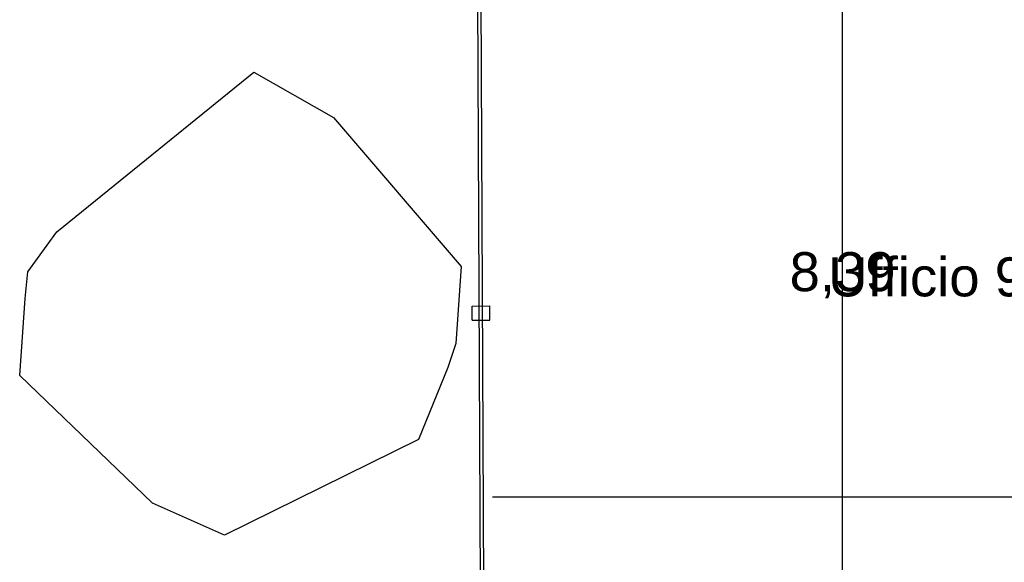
# Model space of a CAD drawing. Header units: millimetres. Extents: x -9985 to 240895, y -184894 to 39395.
# Tile 27 of 164: x 41274 to 44051, y -102457 to -100928. Entities that reach past the tile are written whole.
import ezdxf
from ezdxf.enums import TextEntityAlignment as Align

# ---------------------------------------------------------------- set-up
doc = ezdxf.new("R2010")
doc.units = ezdxf.units.MM
for name, color, linetype in [('A-ARREDI', 9, 'Continuous'), ('A-MISURE', 40, 'Continuous'), ('A-PARETI-VETRATE', 5, 'Continuous'), ('A-TESTI', 7, 'Continuous')]:
    doc.layers.add(name, color=color, linetype=linetype)
doc.styles.add('VISIO', font='arial.ttf')

msp = doc.modelspace()

# ---------------------------------------------------------------- linework, layer by layer
at = {"layer": 'A-ARREDI'}
msp.add_lwpolyline([(41649.101, -102290.6), (41274.101, -101930.6), (41289.101, -101713.1), (41296.601, -101638.1), (41379.101, -101525.6), (41934.101, -101075.6), (42159.101, -101203.1), (42519.101, -101623.1), (42504.101, -101840.6), (42481.601, -101908.1), (42399.101, -102110.6), (41851.601, -102380.6), (41649.101, -102290.6)], close=True, dxfattribs=at)
msp.add_lwpolyline([(41649.101, -102290.6), (41274.101, -101930.6), (41289.101, -101713.1), (41296.601, -101638.1), (41379.101, -101525.6), (41934.101, -101075.6), (42159.101, -101203.1), (42519.101, -101623.1), (42504.101, -101840.6), (42481.601, -101908.1), (42399.101, -102110.6), (41851.601, -102380.6), (41649.101, -102290.6)], close=True, dxfattribs=at)
at = {"layer": 'A-MISURE'}
for p, q in [((43595.001, -105910.779), (43595.001, -97525)), ((42607.291, -102272.5), (46426.501, -102272.5))]:
    msp.add_line(p, q, dxfattribs=at)
at = {"layer": 'A-PARETI-VETRATE'}
for p, q in [((42574.701, -102794.8), (42565.101, -100714.8)), ((42584.701, -102794.7), (42575.101, -100714.7)), ((42549.801, -101734.9), (42599.801, -101734.6)), ((42550.001, -101774.9), (42549.801, -101734.9)), ((42600.001, -101774.6), (42599.801, -101734.6)), ((42550.001, -101774.9), (42600.001, -101774.6))]:
    msp.add_line(p, q, dxfattribs=at)

# ---------------------------------------------------------------- texts
at = {"layer": 'A-MISURE', "style": 'VISIO'}
msp.add_text('8,39', height=110, dxfattribs=at).set_placement((43595.001, -101637.89), align=Align.MIDDLE_CENTER)
at = {"layer": 'A-TESTI', "style": 'VISIO'}
msp.add_text('Ufficio 9 · 29,1 m² · pav. 0,00', height=110, dxfattribs=at).set_placement((44545.001, -101652.5), align=Align.MIDDLE_CENTER)

doc.saveas('drawing.dxf')
